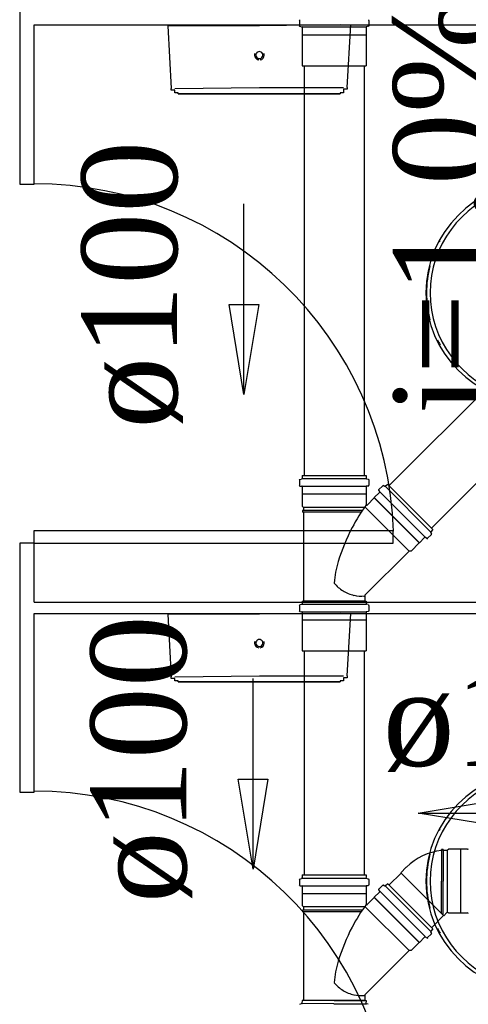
# Model space of a CAD drawing. Header units: millimetres. Extents: x 335 to 739279, y -1 to 84.
# Tile 92 of 244: x 387.462 to 388.457, y 16.218 to 18.406. Entities that reach past the tile are written whole.
import ezdxf

# ---------------------------------------------------------------- set-up
doc = ezdxf.new("R2010")
doc.units = ezdxf.units.MM
doc.header["$MEASUREMENT"] = 0
for name, color, linetype, lineweight in [('Simbolos', 1, 'Continuous', 30), ('Simbolos_int', 1, 'Continuous', 30), ('TQ-Sentido tubo', 7, 'Continuous', 20), ('TQ-Seção tubo', 1, 'Continuous', 30), ('TQ-Textos tubo', 7, 'Continuous', 20)]:
    doc.layers.add(name, color=color, linetype=linetype, lineweight=lineweight)
doc.styles.add('TimesNewRoman', font='times.ttf')
doc.dimstyles.get("Standard").update_dxf_attribs({"dimtxt": 0.18, "dimasz": 0.18, "dimexe": 0.18, "dimexo": 0.0625, "dimgap": 0.09, "dimtad": 0, "dimtih": 1, "dimtoh": 1, "dimdec": 4, "dimzin": 0, "dimdsep": 46, "dimtxsty": 'Standard', "dimcen": 0.09, "dimadec": 0, "dimazin": 0, "dimtfac": 1, "dimtdec": 4, "dimtofl": 0, "dimtmove": 0, "dimatfit": 3, "dimfxl": 0, "dimtolj": 1, "dimtzin": 0, "dimarcsym": 0})

msp = doc.modelspace()

# ---------------------------------------------------------------- linework, layer by layer
at = {"color": 7}
for p, q in [((387.4618, 18.5539), (387.4618, 18.0399)), ((387.4938, 18.3939), (389.2048, 18.3939)), ((387.4938, 18.0399), (387.4938, 18.3939)), ((388.1728, 18.3939), (387.9938, 18.3919)), ((388.1888, 18.2549), (388.1968, 18.3939)), ((387.7908, 18.3919), (387.7978, 18.2529)), ((387.9938, 18.3919), (387.7908, 18.3919)), ((387.8058, 18.2529), (387.9938, 18.2549)), ((387.9938, 18.2549), (388.1808, 18.2549)), ((387.4618, 18.0399), (387.4938, 18.0399)), ((387.4938, 17.2709), (388.2908, 17.2709)), ((387.4938, 17.2429), (387.4938, 17.2709)), ((388.2908, 17.2429), (388.2908, 17.2709)), ((387.4618, 17.2429), (387.4618, 16.6899)), ((387.4938, 17.2429), (387.4618, 17.2429)), ((387.4938, 17.1119), (387.4938, 17.2429)), ((387.4938, 17.2429), (388.2908, 17.2429)), ((387.4938, 17.1119), (389.2048, 17.1119)), ((387.4938, 16.6899), (387.4938, 17.0869)), ((387.4938, 17.0869), (389.2048, 17.0869)), ((387.7908, 17.0849), (387.7978, 16.9459)), ((387.9938, 17.0849), (387.7908, 17.0849)), ((388.1728, 17.0869), (387.9938, 17.0849)), ((388.1888, 16.9479), (388.1968, 17.0869)), ((387.8058, 16.9459), (387.9938, 16.9479)), ((387.9938, 16.9479), (388.1808, 16.9479)), ((387.4618, 16.6899), (387.4938, 16.6899))]:
    msp.add_line(p, q, dxfattribs=at)
at = {"color": 1}
for p, q in [((388.1593, 16.2198), (388.0883, 16.2201)), ((388.1594, 16.2268), (388.0884, 16.2271)), ((388.1593, 16.2198), (388.2303, 16.2196)), ((388.1594, 16.2268), (388.2304, 16.2266))]:
    msp.add_line(p, q, dxfattribs=at)
at = {"color": 7}
for points in [[(387.8138, 18.2409), (387.8138, 18.2409), (387.8138, 18.2409), (387.8138, 18.2409), (387.8138, 18.2409), (387.8138, 18.2409), (387.8138, 18.2429), (387.8138, 18.2429), (387.8138, 18.2429), (387.8058, 18.2429), (387.8058, 18.2429), (387.8058, 18.2429), (387.8058, 18.2429), (387.8058, 18.2429), (387.8058, 18.2429), (387.8058, 18.2449), (387.8058, 18.2449), (387.8058, 18.2449), (387.8058, 18.2449), (387.8058, 18.2449), (387.8058, 18.2469), (387.8058, 18.2469), (387.8058, 18.2469), (387.8058, 18.2469), (387.8058, 18.2469), (387.8058, 18.2489), (387.8058, 18.2489), (387.7978, 18.2489), (387.7978, 18.2509), (387.7978, 18.2509), (387.7978, 18.2509), (387.7978, 18.2509), (387.7978, 18.2529), (387.7978, 18.2529), (387.7978, 18.2529), (387.7978, 18.2529)], [(387.9938, 18.2409), (387.9858, 18.2409), (387.9778, 18.2409), (387.9698, 18.2409), (387.9618, 18.2409), (387.9548, 18.2409), (387.9548, 18.2409), (387.9468, 18.2409), (387.9388, 18.2409), (387.9308, 18.2409), (387.9228, 18.2409), (387.9158, 18.2409), (387.9078, 18.2409), (387.9078, 18.2409), (387.8998, 18.2409), (387.8918, 18.2409), (387.8838, 18.2409), (387.8838, 18.2409), (387.8758, 18.2409), (387.8688, 18.2409), (387.8688, 18.2409), (387.8608, 18.2409), (387.8528, 18.2409), (387.8528, 18.2409), (387.8448, 18.2409), (387.8448, 18.2409), (387.8368, 18.2409), (387.8368, 18.2409), (387.8298, 18.2409), (387.8298, 18.2409), (387.8298, 18.2409), (387.8218, 18.2409), (387.8218, 18.2409), (387.8218, 18.2409), (387.8218, 18.2409), (387.8138, 18.2409), (387.8138, 18.2409), (387.8138, 18.2409), (387.8138, 18.2409), (387.8138, 18.2409), (387.8138, 18.2409)], [(387.8138, 18.2409), (387.8138, 18.2409), (387.8138, 18.2409), (387.8138, 18.2409), (387.8138, 18.2409), (387.8218, 18.2409), (387.8218, 18.2409), (387.8218, 18.2409), (387.8218, 18.2409), (387.8298, 18.2409), (387.8298, 18.2409), (387.8298, 18.2409), (387.8368, 18.2409), (387.8368, 18.2409), (387.8448, 18.2409), (387.8448, 18.2409), (387.8528, 18.2409), (387.8528, 18.2409), (387.8608, 18.2409), (387.8608, 18.2409), (387.8688, 18.2409), (387.8758, 18.2409), (387.8758, 18.2409), (387.8838, 18.2409), (387.8918, 18.2409), (387.8998, 18.2409), (387.8998, 18.2409), (387.9078, 18.2409), (387.9158, 18.2409), (387.9228, 18.2409), (387.9308, 18.2409), (387.9388, 18.2409), (387.9388, 18.2409), (387.9468, 18.2409), (387.9548, 18.2409), (387.9618, 18.2409), (387.9698, 18.2409), (387.9778, 18.2409), (387.9858, 18.2409), (387.9938, 18.2409), (387.9938, 18.2409)], [(387.9938, 18.2409), (388.0008, 18.2409), (388.0088, 18.2409), (388.0168, 18.2409), (388.0248, 18.2409), (388.0248, 18.2409), (388.0328, 18.2409), (388.0408, 18.2409), (388.0478, 18.2409), (388.0558, 18.2409), (388.0638, 18.2409), (388.0718, 18.2409), (388.0798, 18.2409), (388.0798, 18.2409), (388.0868, 18.2409), (388.0948, 18.2409), (388.1028, 18.2409), (388.1028, 18.2409), (388.1108, 18.2409), (388.1188, 18.2409), (388.1188, 18.2409), (388.1258, 18.2409), (388.1338, 18.2409), (388.1338, 18.2409), (388.1418, 18.2409), (388.1418, 18.2409), (388.1498, 18.2409), (388.1498, 18.2409), (388.1578, 18.2409), (388.1578, 18.2409), (388.1578, 18.2409), (388.1658, 18.2409), (388.1658, 18.2409), (388.1658, 18.2409), (388.1658, 18.2409), (388.1658, 18.2409), (388.1728, 18.2409), (388.1728, 18.2409), (388.1728, 18.2409), (388.1728, 18.2409), (388.1728, 18.2409)], [(388.1728, 18.2409), (388.1728, 18.2409), (388.1728, 18.2409), (388.1728, 18.2409), (388.1728, 18.2409), (388.1658, 18.2409), (388.1658, 18.2409), (388.1658, 18.2409), (388.1658, 18.2409), (388.1578, 18.2409), (388.1578, 18.2409), (388.1578, 18.2409), (388.1498, 18.2409), (388.1498, 18.2409), (388.1418, 18.2409), (388.1418, 18.2409), (388.1338, 18.2409), (388.1338, 18.2409), (388.1258, 18.2409), (388.1258, 18.2409), (388.1188, 18.2409), (388.1108, 18.2409), (388.1108, 18.2409), (388.1028, 18.2409), (388.0948, 18.2409), (388.0868, 18.2409), (388.0868, 18.2409), (388.0798, 18.2409), (388.0718, 18.2409), (388.0638, 18.2409), (388.0558, 18.2409), (388.0478, 18.2409), (388.0478, 18.2409), (388.0408, 18.2409), (388.0328, 18.2409), (388.0248, 18.2409), (388.0168, 18.2409), (388.0088, 18.2409), (388.0008, 18.2409), (387.9938, 18.2409)], [(388.1888, 18.2549), (388.1888, 18.2529), (388.1888, 18.2529), (388.1888, 18.2529), (388.1888, 18.2509), (388.1888, 18.2509), (388.1888, 18.2509), (388.1808, 18.2509), (388.1808, 18.2489), (388.1808, 18.2489), (388.1808, 18.2489), (388.1808, 18.2489), (388.1808, 18.2469), (388.1808, 18.2469), (388.1808, 18.2469), (388.1808, 18.2469), (388.1808, 18.2469), (388.1808, 18.2449), (388.1808, 18.2449), (388.1808, 18.2449), (388.1808, 18.2449), (388.1808, 18.2449), (388.1808, 18.2429), (388.1808, 18.2429), (388.1808, 18.2429), (388.1808, 18.2429), (388.1728, 18.2429), (388.1728, 18.2429), (388.1728, 18.2429), (388.1728, 18.2429), (388.1728, 18.2429), (388.1728, 18.2429), (388.1728, 18.2429), (388.1728, 18.2409), (388.1728, 18.2409), (388.1728, 18.2409)], [(387.8138, 16.9349), (387.8138, 16.9349), (387.8138, 16.9349), (387.8138, 16.9349), (387.8138, 16.9349), (387.8138, 16.9349), (387.8138, 16.9349), (387.8138, 16.9369), (387.8138, 16.9369), (387.8058, 16.9369), (387.8058, 16.9369), (387.8058, 16.9369), (387.8058, 16.9369), (387.8058, 16.9369), (387.8058, 16.9369), (387.8058, 16.9389), (387.8058, 16.9389), (387.8058, 16.9389), (387.8058, 16.9389), (387.8058, 16.9389), (387.8058, 16.9399), (387.8058, 16.9399), (387.8058, 16.9399), (387.8058, 16.9399), (387.8058, 16.9399), (387.8058, 16.9419), (387.8058, 16.9419), (387.7978, 16.9419), (387.7978, 16.9419), (387.7978, 16.9439), (387.7978, 16.9439), (387.7978, 16.9439), (387.7978, 16.9459), (387.7978, 16.9459), (387.7978, 16.9459), (387.7978, 16.9459)], [(387.9938, 16.9349), (387.9858, 16.9349), (387.9778, 16.9349), (387.9698, 16.9349), (387.9618, 16.9349), (387.9548, 16.9349), (387.9548, 16.9349), (387.9468, 16.9349), (387.9388, 16.9349), (387.9308, 16.9349), (387.9228, 16.9349), (387.9158, 16.9349), (387.9078, 16.9349), (387.9078, 16.9349), (387.8998, 16.9349), (387.8918, 16.9349), (387.8838, 16.9349), (387.8838, 16.9349), (387.8758, 16.9349), (387.8688, 16.9349), (387.8688, 16.9349), (387.8608, 16.9349), (387.8528, 16.9349), (387.8528, 16.9349), (387.8448, 16.9349), (387.8448, 16.9349), (387.8368, 16.9349), (387.8368, 16.9349), (387.8298, 16.9349), (387.8298, 16.9349), (387.8298, 16.9349), (387.8218, 16.9349), (387.8218, 16.9349), (387.8218, 16.9349), (387.8218, 16.9349), (387.8138, 16.9349), (387.8138, 16.9349), (387.8138, 16.9349), (387.8138, 16.9349), (387.8138, 16.9349), (387.8138, 16.9349)], [(387.8138, 16.9349), (387.8138, 16.9349), (387.8138, 16.9349), (387.8138, 16.9349), (387.8138, 16.9349), (387.8218, 16.9349), (387.8218, 16.9349), (387.8218, 16.9349), (387.8218, 16.9349), (387.8298, 16.9349), (387.8298, 16.9349), (387.8298, 16.9349), (387.8368, 16.9349), (387.8368, 16.9349), (387.8448, 16.9349), (387.8448, 16.9349), (387.8528, 16.9349), (387.8528, 16.9349), (387.8608, 16.9349), (387.8608, 16.9349), (387.8688, 16.9349), (387.8758, 16.9349), (387.8758, 16.9349), (387.8838, 16.9349), (387.8918, 16.9349), (387.8998, 16.9349), (387.8998, 16.9349), (387.9078, 16.9349), (387.9158, 16.9349), (387.9228, 16.9349), (387.9308, 16.9349), (387.9388, 16.9349), (387.9388, 16.9349), (387.9468, 16.9349), (387.9548, 16.9349), (387.9618, 16.9349), (387.9698, 16.9349), (387.9778, 16.9349), (387.9858, 16.9349), (387.9938, 16.9349), (387.9938, 16.9349)], [(387.9938, 16.9349), (388.0008, 16.9349), (388.0088, 16.9349), (388.0168, 16.9349), (388.0248, 16.9349), (388.0248, 16.9349), (388.0328, 16.9349), (388.0408, 16.9349), (388.0478, 16.9349), (388.0558, 16.9349), (388.0638, 16.9349), (388.0718, 16.9349), (388.0798, 16.9349), (388.0798, 16.9349), (388.0868, 16.9349), (388.0948, 16.9349), (388.1028, 16.9349), (388.1028, 16.9349), (388.1108, 16.9349), (388.1188, 16.9349), (388.1188, 16.9349), (388.1258, 16.9349), (388.1338, 16.9349), (388.1338, 16.9349), (388.1418, 16.9349), (388.1418, 16.9349), (388.1498, 16.9349), (388.1498, 16.9349), (388.1578, 16.9349), (388.1578, 16.9349), (388.1578, 16.9349), (388.1658, 16.9349), (388.1658, 16.9349), (388.1658, 16.9349), (388.1658, 16.9349), (388.1658, 16.9349), (388.1728, 16.9349), (388.1728, 16.9349), (388.1728, 16.9349), (388.1728, 16.9349), (388.1728, 16.9349)], [(388.1728, 16.9349), (388.1728, 16.9349), (388.1728, 16.9349), (388.1728, 16.9349), (388.1728, 16.9349), (388.1658, 16.9349), (388.1658, 16.9349), (388.1658, 16.9349), (388.1658, 16.9349), (388.1578, 16.9349), (388.1578, 16.9349), (388.1578, 16.9349), (388.1498, 16.9349), (388.1498, 16.9349), (388.1418, 16.9349), (388.1418, 16.9349), (388.1338, 16.9349), (388.1338, 16.9349), (388.1258, 16.9349), (388.1258, 16.9349), (388.1188, 16.9349), (388.1108, 16.9349), (388.1108, 16.9349), (388.1028, 16.9349), (388.0948, 16.9349), (388.0868, 16.9349), (388.0868, 16.9349), (388.0798, 16.9349), (388.0718, 16.9349), (388.0638, 16.9349), (388.0558, 16.9349), (388.0478, 16.9349), (388.0478, 16.9349), (388.0408, 16.9349), (388.0328, 16.9349), (388.0248, 16.9349), (388.0168, 16.9349), (388.0088, 16.9349), (388.0008, 16.9349), (387.9938, 16.9349)], [(388.1888, 16.9479), (388.1888, 16.9459), (388.1888, 16.9459), (388.1888, 16.9459), (388.1888, 16.9439), (388.1888, 16.9439), (388.1888, 16.9439), (388.1808, 16.9439), (388.1808, 16.9419), (388.1808, 16.9419), (388.1808, 16.9419), (388.1808, 16.9419), (388.1808, 16.9399), (388.1808, 16.9399), (388.1808, 16.9399), (388.1808, 16.9399), (388.1808, 16.9389), (388.1808, 16.9389), (388.1808, 16.9389), (388.1808, 16.9389), (388.1808, 16.9389), (388.1808, 16.9389), (388.1808, 16.9369), (388.1808, 16.9369), (388.1808, 16.9369), (388.1808, 16.9369), (388.1728, 16.9369), (388.1728, 16.9369), (388.1728, 16.9369), (388.1728, 16.9369), (388.1728, 16.9369), (388.1728, 16.9369), (388.1728, 16.9349), (388.1728, 16.9349), (388.1728, 16.9349), (388.1728, 16.9349)]]:
    msp.add_lwpolyline(points, dxfattribs=at)
for centre, radius, start, end in [((387.9938, 18.3269), 0.0108, 160.104, 180.051), ((387.9938, 18.3269), 0.00782, 0.0506, 180.051), ((387.9938, 18.3269), 0.0108, 0.0506, 18.9896), ((387.9938, 18.3269), 0.0108, 180.051, 262.154), ((387.9938, 18.3269), 0.00782, 180.051, 0.0506), ((387.9938, 18.3269), 0.0108, 277.948, 0.0506), ((387.4938, 17.2429), 0.7982, 1.9048, 90), ((387.9938, 17.0209), 0.0108, 160.104, 180.051), ((387.9938, 17.0209), 0.0108, 180.051, 262.154), ((387.9938, 17.0209), 0.00782, 0.0506, 180.051), ((387.9938, 17.0209), 0.00782, 180.051, 0.0506), ((387.9938, 17.0209), 0.0108, 277.948, 0.0506), ((387.9938, 17.0209), 0.0108, 0.0506, 18.9896), ((387.4938, 15.8939), 0.7982, 1.9048, 90)]:
    msp.add_arc(centre, radius, start, end, dxfattribs=at)
at = {"color": 8}
for centre, radius, start, end in [((388.6068, 17.7989), 0.2433, 90, 270), ((388.6098, 17.7989), 0.2371, 107.022, 252.978), ((388.6018, 17.7989), 0.2371, 150.809, 151.747), ((388.6018, 17.7989), 0.2371, 165.404, 194.596), ((388.6018, 17.7989), 0.2371, 206.159, 209.191), ((388.6068, 16.4919), 0.2433, 90, 270), ((388.6098, 16.4919), 0.2371, 107.022, 252.978), ((388.6018, 16.4919), 0.2371, 150.809, 151.747), ((388.6018, 16.4919), 0.2371, 165.404, 194.596), ((388.6018, 16.4919), 0.2371, 206.159, 209.191)]:
    msp.add_arc(centre, radius, start, end, dxfattribs=at)
at = {"layer": 'Simbolos'}
for p, q in [((388.0825, 18.4039), (388.0825, 18.3919)), ((388.2365, 18.4039), (388.2365, 18.3919)), ((388.0835, 18.3909), (388.0875, 18.3899)), ((388.0885, 18.3889), (388.0885, 18.3729)), ((388.0885, 18.3729), (388.0885, 18.3719)), ((388.0885, 18.3719), (388.0885, 18.3029)), ((388.2305, 18.3889), (388.2305, 18.3729)), ((388.2305, 18.3729), (388.2305, 18.3719)), ((388.2305, 18.3719), (388.2305, 18.3029)), ((388.2355, 18.3909), (388.2315, 18.3899)), ((388.0885, 17.3933), (388.0885, 17.3873)), ((388.0885, 17.3933), (388.2305, 17.3933)), ((388.2305, 17.3933), (388.2305, 17.3873)), ((388.0825, 17.3833), (388.0825, 17.3713)), ((388.0835, 17.3843), (388.0875, 17.3853)), ((388.0835, 17.3693), (388.0875, 17.3693)), ((388.0885, 17.3683), (388.0885, 17.3513)), ((388.2305, 17.3683), (388.2305, 17.3513)), ((388.2355, 17.3843), (388.2315, 17.3853)), ((388.2355, 17.3693), (388.2315, 17.3693)), ((388.2365, 17.3833), (388.2365, 17.3713)), ((388.2675, 17.3703), (388.2585, 17.3613)), ((388.2685, 17.3713), (388.2725, 17.3693)), ((388.2785, 17.3733), (388.2735, 17.3693)), ((388.2785, 17.3733), (388.3785, 17.2733)), ((388.0885, 17.3513), (388.0885, 17.3253)), ((388.2305, 17.3513), (388.2305, 17.3293)), ((388.2605, 17.3553), (388.2485, 17.3443)), ((388.2485, 17.3443), (388.2485, 17.3433)), ((388.2585, 17.3603), (388.2605, 17.3573)), ((388.0885, 17.3253), (388.0915, 17.3223)), ((388.0915, 17.3223), (388.0915, 17.3153)), ((388.2485, 17.3433), (388.2335, 17.3283)), ((388.0895, 17.3153), (388.0895, 17.3113)), ((388.0915, 17.3153), (388.0895, 17.3153)), ((388.0915, 17.3113), (388.0895, 17.3113)), ((388.0915, 17.3113), (388.0915, 17.1143)), ((388.3755, 17.2623), (388.3665, 17.2533)), ((388.3785, 17.2733), (388.3745, 17.2683)), ((388.3765, 17.2633), (388.3745, 17.2673)), ((388.3485, 17.2433), (388.3305, 17.2253)), ((388.3495, 17.2433), (388.3485, 17.2433)), ((388.3605, 17.2553), (388.3495, 17.2433)), ((388.3655, 17.2533), (388.3625, 17.2553)), ((388.3265, 17.2253), (388.2275, 17.1273)), ((388.3305, 17.2253), (388.3265, 17.2253)), ((388.2275, 17.1253), (388.2275, 17.1143)), ((388.0825, 17.1043), (388.0825, 17.0923)), ((388.0835, 17.1063), (388.0875, 17.1073)), ((388.0885, 17.1143), (388.0885, 17.1083)), ((388.0885, 17.1143), (388.2305, 17.1143)), ((388.2305, 17.1143), (388.2305, 17.1083)), ((388.2355, 17.1063), (388.2315, 17.1073)), ((388.2365, 17.1043), (388.2365, 17.0923)), ((388.0835, 17.0913), (388.0875, 17.0903)), ((388.0885, 17.0893), (388.0885, 17.0733)), ((388.2305, 17.0893), (388.2305, 17.0733)), ((388.2355, 17.0913), (388.2315, 17.0903)), ((388.0885, 17.0733), (388.0885, 17.0723)), ((388.0885, 17.0723), (388.0885, 17.0033)), ((388.2305, 17.0733), (388.2305, 17.0723)), ((388.2305, 17.0723), (388.2305, 17.0033)), ((388.4019, 16.5622), (388.3979, 16.5622)), ((388.3979, 16.5602), (388.3979, 16.5622)), ((388.4019, 16.5602), (388.4019, 16.5622)), ((388.4109, 16.5602), (388.4019, 16.5602)), ((388.4019, 16.5602), (388.4019, 16.4922)), ((388.4139, 16.5632), (388.4109, 16.5602)), ((388.4399, 16.5632), (388.4139, 16.5632)), ((388.4559, 16.5632), (388.4399, 16.5632)), ((388.3199, 16.5232), (388.3079, 16.5102)), ((388.0825, 16.4958), (388.0825, 16.4838)), ((388.0835, 16.4968), (388.0875, 16.4978)), ((388.0885, 16.5058), (388.0885, 16.4998)), ((388.0885, 16.5058), (388.2305, 16.5058)), ((388.2305, 16.5058), (388.2305, 16.4998)), ((388.2355, 16.4968), (388.2315, 16.4978)), ((388.2365, 16.4958), (388.2365, 16.4838)), ((388.0835, 16.4818), (388.0875, 16.4818)), ((388.0885, 16.4808), (388.0885, 16.4638)), ((388.2305, 16.4808), (388.2305, 16.4638)), ((388.2355, 16.4818), (388.2315, 16.4818)), ((388.2675, 16.4828), (388.2585, 16.4738)), ((388.2585, 16.4728), (388.2605, 16.4698)), ((388.2685, 16.4838), (388.2725, 16.4818)), ((388.2785, 16.4858), (388.2735, 16.4818)), ((388.2785, 16.4858), (388.3785, 16.3858)), ((388.0885, 16.4638), (388.0885, 16.4378)), ((388.2305, 16.4638), (388.2305, 16.4418)), ((388.2485, 16.4558), (388.2335, 16.4408)), ((388.2605, 16.4678), (388.2485, 16.4568)), ((388.2485, 16.4568), (388.2485, 16.4558)), ((388.0885, 16.4378), (388.0915, 16.4348)), ((388.0895, 16.4278), (388.0895, 16.4238)), ((388.0915, 16.4278), (388.0895, 16.4278)), ((388.0915, 16.4348), (388.0915, 16.4278)), ((388.0915, 16.4238), (388.0895, 16.4238)), ((388.0915, 16.4238), (388.0915, 16.2268)), ((388.4099, 16.4222), (388.4029, 16.4152)), ((388.4139, 16.4212), (388.4129, 16.4222)), ((388.4399, 16.4212), (388.4139, 16.4212)), ((388.4559, 16.4212), (388.4399, 16.4212)), ((388.3785, 16.3858), (388.3745, 16.3808)), ((388.3605, 16.3678), (388.3495, 16.3558)), ((388.3655, 16.3658), (388.3625, 16.3678)), ((388.3755, 16.3748), (388.3665, 16.3658)), ((388.3765, 16.3758), (388.3745, 16.3798)), ((388.3265, 16.3378), (388.2275, 16.2398)), ((388.3305, 16.3378), (388.3265, 16.3378)), ((388.3485, 16.3558), (388.3305, 16.3378)), ((388.3495, 16.3558), (388.3485, 16.3558)), ((388.2275, 16.2378), (388.2275, 16.2268))]:
    msp.add_line(p, q, dxfattribs=at)
at = {"layer": 'Simbolos', "color": 1}
for p, q in [((388.0833, 16.2191), (388.0873, 16.2201)), ((388.0884, 16.2271), (388.0883, 16.2211)), ((388.2304, 16.2266), (388.2303, 16.2206)), ((388.2353, 16.2186), (388.2313, 16.2196))]:
    msp.add_line(p, q, dxfattribs=at)
at = {"layer": 'Simbolos'}
for centre, radius, start, end in [((388.0835, 18.4039), 0.00133, 105, 180), ((388.2355, 18.4039), 0.00133, 0, 75), ((388.0835, 18.3919), 0.00133, 180, 265), ((388.0875, 18.3889), 0.00133, 0, 85), ((388.2315, 18.3889), 0.00133, 95, 180), ((388.2355, 18.3919), 0.00133, 275, 0), ((388.0835, 17.3833), 0.00133, 105, 180), ((388.0835, 17.3713), 0.00133, 180, 265), ((388.0875, 17.3683), 0.00133, 0, 85), ((388.0875, 17.3873), 0.00133, 285, 0), ((388.2315, 17.3873), 0.00133, 180, 255), ((388.2315, 17.3683), 0.00133, 95, 180), ((388.2355, 17.3713), 0.00133, 275, 0), ((388.2355, 17.3833), 0.00133, 0, 75), ((388.2685, 17.3693), 0.00133, 60, 135), ((388.2725, 17.3703), 0.00133, 240, 315), ((388.2595, 17.3613), 0.00133, 135, 220), ((388.2595, 17.3563), 0.00133, 315, 40), ((388.5645, 17.0853), 0.4124, 143.944, 152.26), ((388.2325, 17.3293), 0.002, 180, 315), ((388.5645, 17.0853), 0.4124, 152.26, 163.567), ((388.3755, 17.2673), 0.00133, 135, 210), ((388.3745, 17.2633), 0.00133, 315, 30), ((388.3615, 17.2543), 0.00133, 50, 135), ((388.3665, 17.2543), 0.00133, 230, 315), ((388.4115, 17.1303), 0.2531, 163.538, 174.586), ((388.2325, 17.2173), 0.0965, 220.978, 236.696), ((388.2255, 17.2143), 0.0902, 239.267, 255.897), ((388.2205, 17.1933), 0.0681, 255.897, 275.062), ((388.2085, 17.2183), 0.0946, 280.571, 281.278), ((388.2295, 17.1253), 0.002, 135, 180), ((388.0835, 17.1043), 0.00133, 105, 180), ((388.0875, 17.1083), 0.00133, 285, 0), ((388.2315, 17.1083), 0.00133, 180, 255), ((388.2355, 17.1043), 0.00133, 0, 75), ((388.0835, 17.0923), 0.00133, 180, 265), ((388.0875, 17.0893), 0.00133, 0, 85), ((388.2315, 17.0893), 0.00133, 95, 180), ((388.2355, 17.0923), 0.00133, 275, 0), ((388.4119, 16.4312), 0.1296, 96.0987, 135), ((388.4559, 16.5642), 0.00133, 270, 355), ((388.0835, 16.4958), 0.00133, 105, 180), ((388.0875, 16.4998), 0.00133, 285, 0), ((388.2315, 16.4998), 0.00133, 180, 255), ((388.2355, 16.4958), 0.00133, 0, 75), ((388.0835, 16.4838), 0.00133, 180, 265), ((388.0875, 16.4808), 0.00133, 0, 85), ((388.2315, 16.4808), 0.00133, 95, 180), ((388.2355, 16.4838), 0.00133, 275, 0), ((388.2595, 16.4738), 0.00133, 135, 220), ((388.2595, 16.4688), 0.00133, 315, 40), ((388.2685, 16.4818), 0.00133, 60, 135), ((388.2725, 16.4828), 0.00133, 240, 315), ((388.5645, 16.1978), 0.4124, 143.944, 152.26), ((388.2325, 16.4418), 0.002, 180, 315), ((388.4119, 16.4202), 0.002, 45, 135), ((388.4559, 16.4202), 0.00133, 5, 90), ((388.5645, 16.1978), 0.4124, 152.26, 163.567), ((388.3615, 16.3668), 0.00133, 50, 135), ((388.3665, 16.3668), 0.00133, 230, 315), ((388.3755, 16.3798), 0.00133, 135, 210), ((388.3745, 16.3758), 0.00133, 315, 30), ((388.4115, 16.2428), 0.2531, 163.538, 174.586), ((388.2325, 16.3298), 0.0965, 220.978, 236.696), ((388.2255, 16.3268), 0.0902, 239.267, 255.897), ((388.2205, 16.3058), 0.0681, 255.897, 275.062), ((388.2085, 16.3308), 0.0946, 280.571, 281.278), ((388.2295, 16.2378), 0.002, 135, 180)]:
    msp.add_arc(centre, radius, start, end, dxfattribs=at)
at = {"layer": 'Simbolos', "color": 1}
for centre, start, end in [((388.0873, 16.2211), 284.814, 359.814), ((388.2323, 16.2206), 179.814, 254.814)]:
    msp.add_arc(centre, 0.00133, start, end, dxfattribs=at)
at = {"layer": 'Simbolos_int'}
for p, q in [((388.0885, 18.3899), (388.2305, 18.3899)), ((388.0885, 18.3719), (388.2305, 18.3719)), ((388.0885, 18.3029), (388.2305, 18.3029)), ((388.0885, 17.3863), (388.2305, 17.3863)), ((388.0885, 17.3693), (388.2305, 17.3693)), ((388.2735, 17.3683), (388.3735, 17.2683)), ((388.2305, 17.3513), (388.0885, 17.3513)), ((388.3495, 17.2433), (388.2485, 17.3443)), ((388.2615, 17.3563), (388.3615, 17.2563)), ((388.2265, 17.3223), (388.0915, 17.3223)), ((388.3265, 17.2253), (388.2275, 17.3233)), ((388.3485, 17.2433), (388.2485, 17.3433)), ((388.2215, 17.3153), (388.0915, 17.3153)), ((388.2185, 17.3113), (388.0915, 17.3113)), ((388.0885, 17.1073), (388.2305, 17.1073)), ((388.2275, 17.1143), (388.0915, 17.1143)), ((388.0885, 17.0903), (388.2305, 17.0903)), ((388.0885, 17.0723), (388.2305, 17.0723)), ((388.0885, 17.0033), (388.2305, 17.0033)), ((388.3979, 16.5622), (388.3979, 16.4922)), ((388.4019, 16.5622), (388.4019, 16.4922)), ((388.4109, 16.5602), (388.4109, 16.4222)), ((388.4399, 16.5632), (388.4399, 16.4212)), ((388.0885, 16.4988), (388.2305, 16.4988)), ((388.4029, 16.4152), (388.3079, 16.5102)), ((388.3979, 16.4202), (388.3979, 16.4922)), ((388.4019, 16.4212), (388.4019, 16.4922)), ((388.4019, 16.4172), (388.4019, 16.4922)), ((388.0885, 16.4818), (388.2305, 16.4818)), ((388.2615, 16.4688), (388.3615, 16.3688)), ((388.2735, 16.4808), (388.3735, 16.3808)), ((388.2305, 16.4638), (388.0885, 16.4638)), ((388.3495, 16.3558), (388.2485, 16.4568)), ((388.3485, 16.3558), (388.2485, 16.4558)), ((388.2265, 16.4348), (388.0915, 16.4348)), ((388.2215, 16.4278), (388.0915, 16.4278)), ((388.3265, 16.3378), (388.2275, 16.4358)), ((388.2185, 16.4238), (388.0915, 16.4238)), ((388.2275, 16.2268), (388.0915, 16.2268))]:
    msp.add_line(p, q, dxfattribs=at)
at = {"layer": 'TQ-Seção tubo'}
for p, q in [((388.0928, 18.3029), (388.0928, 17.3933)), ((388.2261, 18.3029), (388.2261, 17.3933)), ((388.6314, 17.7204), (388.2813, 17.3704)), ((388.7256, 17.6261), (388.3756, 17.2761)), ((388.0928, 17.0033), (388.0928, 16.5058)), ((388.2261, 17.0033), (388.2261, 16.5058)), ((388.3083, 16.5099), (388.2813, 16.483)), ((388.4025, 16.4156), (388.3756, 16.3887))]:
    msp.add_line(p, q, dxfattribs=at)

# ---------------------------------------------------------------- texts
at = {"layer": 'TQ-Textos tubo', "char_height": 0.2118, "attachment_point": 8, "rotation": 90.0002, "line_spacing_factor": 0.798, "style": 'TimesNewRoman'}
for s, insert, width in [('i=1.0%', (388.5074, 17.9965), 1.74329), ('ø100', (387.8245, 17.8168), 1.195068), ('ø100', (387.8446, 16.7628), 1.195068)]:
    msp.add_mtext(s, dxfattribs=dict(at, insert=insert, width=width))
at = {"layer": 'TQ-Textos tubo', "insert": (388.5873, 16.7348), "char_height": 0.2118, "width": 1.195068, "attachment_point": 8, "line_spacing_factor": 0.798, "style": 'TimesNewRoman'}
msp.add_mtext('ø100', dxfattribs=at)

# ---------------------------------------------------------------- leaders
at = {"layer": 'TQ-Sentido tubo'}
for points in [[(387.9595, 17.5728), (387.9595, 17.9964)], [(387.9797, 16.5187), (387.9797, 16.9423)], [(388.3459, 16.6434), (388.7695, 16.6434)]]:
    msp.add_leader(points, dimstyle='Standard', override={"dimasz": 0.2, "dimldrblk": 'CLOSED'}, dxfattribs=at)

doc.saveas('drawing.dxf')
